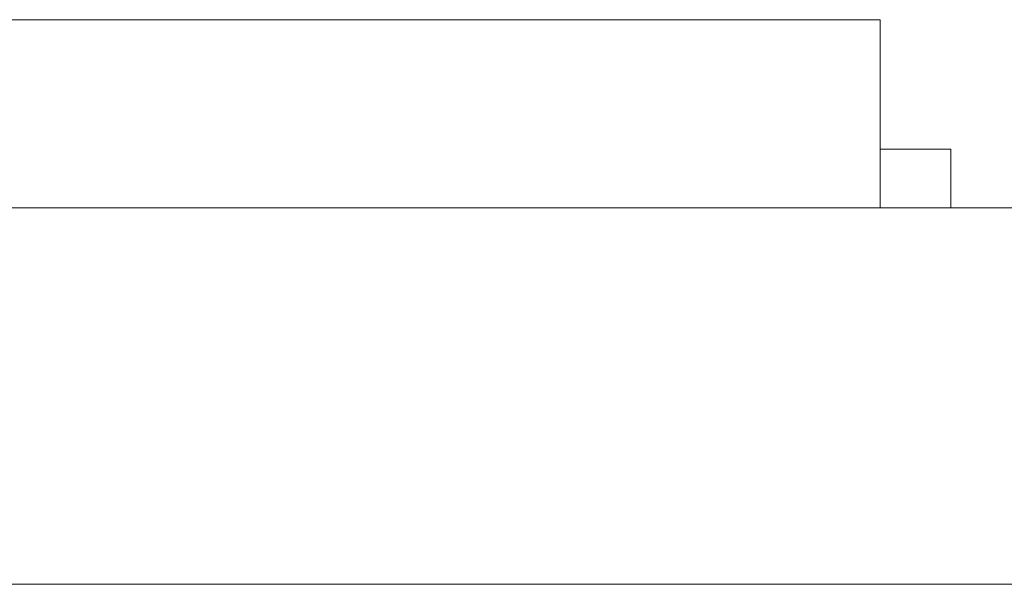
# Model space of a CAD drawing. Header units: inches. Extents: x -36 to 647, y 177 to 609.
# Tile 73 of 256: x 83.67 to 87.85, y 456.47 to 458.87. Entities that reach past the tile are written whole.
import ezdxf

# ---------------------------------------------------------------- set-up
doc = ezdxf.new("R2010")
doc.units = ezdxf.units.IN
doc.header["$MEASUREMENT"] = 0
doc.layers.add('1', color=7, linetype='Continuous')

# ---------------------------------------------------------------- blocks, each defined once
blk = doc.blocks.new('block 2223')
at = {"layer": '1', "color": 155, "lineweight": 18, "true_color": 0x4c7299}
blk.add_lwpolyline([(82.3255, 458.8689), (87.3255, 458.8689)], dxfattribs=at)
blk = doc.blocks.new('block 2224')
at = {"layer": '1', "color": 155, "lineweight": 18, "true_color": 0x4c7299}
blk.add_lwpolyline([(87.6255, 458.3189), (87.3255, 458.3189)], dxfattribs=at)
blk = doc.blocks.new('block 2267')
at = {"layer": '1', "color": 155, "lineweight": 18, "true_color": 0x4c7299}
blk.add_lwpolyline([(152.954, 458.0689), (21.3896, 458.0689)], dxfattribs=at)
blk = doc.blocks.new('block 2510')
at = {"layer": '1', "color": 155, "lineweight": 18, "true_color": 0x4c7299}
blk.add_lwpolyline([(87.3255, 458.8689), (87.3255, 458.0689)], dxfattribs=at)
blk = doc.blocks.new('block 2511')
at = {"layer": '1', "color": 155, "lineweight": 18, "true_color": 0x4c7299}
blk.add_lwpolyline([(87.6255, 458.3189), (87.6255, 458.0689)], dxfattribs=at)
blk = doc.blocks.new('block 2583')
at = {"layer": '1', "color": 155, "lineweight": 18, "true_color": 0x4c7299}
blk.add_lwpolyline([(152.954, 456.4689), (21.3896, 456.4689)], dxfattribs=at)
blk = doc.blocks.new('block 2785')
at = {"layer": '1', "color": 18, "lineweight": 13, "true_color": 0x4c0000}
blk.add_lwpolyline([(87.4402, 458.0689), (84.3799, 458.0689)], dxfattribs=at)
blk = doc.blocks.new('block 2794')
at = {"layer": '1', "color": 18, "lineweight": 13, "true_color": 0x4c0000}
blk.add_lwpolyline([(152.954, 458.0689), (21.3896, 458.0689)], dxfattribs=at)
blk = doc.blocks.new('block 2806')
at = {"layer": '1', "color": 18, "lineweight": 13, "true_color": 0x4c0000}
blk.add_lwpolyline([(87.4402, 458.0689), (84.3799, 458.0689)], dxfattribs=at)
blk = doc.blocks.new('block 2830')
at = {"layer": '1', "color": 18, "lineweight": 13, "true_color": 0x4c0000}
blk.add_lwpolyline([(152.954, 458.0689), (21.3896, 458.0689)], dxfattribs=at)
blk = doc.blocks.new('block 2949')
at = {"layer": '1', "color": 18, "lineweight": 13, "true_color": 0x4c0000}
blk.add_lwpolyline([(10.0509, 458.0689), (141.6153, 458.0689)], dxfattribs=at)
blk = doc.blocks.new('block 2950')
at = {"layer": '1', "color": 18, "lineweight": 13, "true_color": 0x4c0000}
blk.add_lwpolyline([(10.0509, 458.0689), (141.6153, 458.0689)], dxfattribs=at)
blk = doc.blocks.new('block 3036')
at = {"layer": '1', "color": 18, "lineweight": 13, "true_color": 0x4c0000}
blk.add_lwpolyline([(87.4402, 458.0689), (84.3799, 458.0689)], dxfattribs=at)
blk = doc.blocks.new('block 3037')
at = {"layer": '1', "color": 18, "lineweight": 13, "true_color": 0x4c0000}
blk.add_lwpolyline([(87.4402, 458.0689), (84.3799, 458.0689)], dxfattribs=at)
blk = doc.blocks.new('block 7542')
at = {"layer": '1', "color": 18, "lineweight": 13, "true_color": 0x4c0000}
blk.add_open_spline([(277.6797, 458.0689), (277.6797, 458.0689), (202.8704, 458.0689), (202.8704, 458.0689), (202.8704, 458.0689), (165.4658, 458.0689), (165.4658, 458.0689), (165.4658, 458.0689), (160.7902, 458.0689), (160.7902, 458.0689), (160.7902, 458.0689), (158.4524, 458.0689), (158.4524, 458.0689), (158.4524, 458.0689), (157.2662, 458.0689), (157.2662, 458.0689), (157.2662, 458.0689), (153.2884, 458.0689), (153.2884, 458.0689), (153.2884, 458.0689), (152.2514, 458.0689), (152.2514, 458.0689), (152.2514, 458.0689), (149.9136, 458.0689), (149.9136, 458.0689), (149.9136, 458.0689), (131.2113, 458.0689), (131.2113, 458.0689), (131.2113, 458.0689), (56.402, 458.0689), (56.402, 458.0689), (56.402, 458.0689), (37.6997, 458.0689), (37.6997, 458.0689), (37.6997, 458.0689), (28.3485, 458.0689), (28.3485, 458.0689), (28.3485, 458.0689), (23.673, 458.0689), (23.673, 458.0689), (23.673, 458.0689), (21.3896, 458.0689), (21.3896, 458.0689), (21.3896, 458.0689), (20.5239, 458.0689), (20.5239, 458.0689), (20.5239, 458.0689), (5.6337, 458.0689), (5.6337, 458.0689), (5.6337, 458.0689), (4.2572, 458.0689), (4.2572, 458.0689), (4.2572, 458.0689), (1.9195, 458.0689), (1.9195, 458.0689), (1.9195, 458.0689), (-2.7561, 458.0689), (-2.7561, 458.0689), (-2.7561, 458.0689), (-12.1073, 458.0689), (-12.1073, 458.0689), (-12.1073, 458.0689), (-14.3267, 458.0689), (-14.3267, 458.0689), (-14.3267, 458.0689), (-13.5047, 458.0689), (-13.5047, 458.0689), (-13.5047, 458.0689), (-11.167, 458.0689), (-11.167, 458.0689), (-11.167, 458.0689), (-6.4914, 458.0689), (-6.4914, 458.0689), (-6.4914, 458.0689), (2.8598, 458.0689), (2.8598, 458.0689), (2.8598, 458.0689), (9.9828, 458.0689), (9.9828, 458.0689), (9.9828, 458.0689), (11.3987, 458.0689), (11.3987, 458.0689), (11.3987, 458.0689), (13.7365, 458.0689), (13.7365, 458.0689), (13.7365, 458.0689), (18.4121, 458.0689), (18.4121, 458.0689), (18.4121, 458.0689), (37.1144, 458.0689), (37.1144, 458.0689), (37.1144, 458.0689), (111.9237, 458.0689), (111.9237, 458.0689), (111.9237, 458.0689), (130.626, 458.0689), (130.626, 458.0689), (130.626, 458.0689), (139.9772, 458.0689), (139.9772, 458.0689), (139.9772, 458.0689), (143.0499, 458.0689), (143.0499, 458.0689), (143.0499, 458.0689), (145.3437, 458.0689), (145.3437, 458.0689), (145.3437, 458.0689), (146.1784, 458.0689), (146.1784, 458.0689), (146.1784, 458.0689), (183.583, 458.0689), (183.583, 458.0689), (183.583, 458.0689), (258.3923, 458.0689), (258.3923, 458.0689), (258.3923, 458.0689), (289.4917, 458.0689), (289.4917, 458.0689), (289.4917, 458.0689), (326.8964, 458.0689), (326.8964, 458.0689), (326.8964, 458.0689), (364.301, 458.0689), (364.301, 458.0689), (364.301, 458.0689), (383.0033, 458.0689), (383.0033, 458.0689), (383.0033, 458.0689), (387.6789, 458.0689), (387.6789, 458.0689), (387.6789, 458.0689), (390.0167, 458.0689), (390.0167, 458.0689), (390.0167, 458.0689), (391.2325, 458.0689), (391.2325, 458.0689), (391.2325, 458.0689), (395.2018, 458.0689), (395.2018, 458.0689), (395.2018, 458.0689), (396.2149, 458.0689), (396.2149, 458.0689), (396.2149, 458.0689), (398.5527, 458.0689), (398.5527, 458.0689), (398.5527, 458.0689), (473.3619, 458.0689), (473.3619, 458.0689), (473.3619, 458.0689), (510.7666, 458.0689), (510.7666, 458.0689), (510.7666, 458.0689), (520.1177, 458.0689), (520.1177, 458.0689), (520.1177, 458.0689), (524.7933, 458.0689), (524.7933, 458.0689), (524.7933, 458.0689), (527.1311, 458.0689), (527.1311, 458.0689), (527.1311, 458.0689), (527.9528, 458.0689), (527.9528, 458.0689), (527.9528, 458.0689), (535.6701, 458.0689), (535.6701, 458.0689), (535.6701, 458.0689), (545.0212, 458.0689), (545.0212, 458.0689), (545.0212, 458.0689), (545.6185, 458.0689), (545.6185, 458.0689), (545.6185, 458.0689), (536.2673, 458.0689), (536.2673, 458.0689), (536.2673, 458.0689), (531.6311, 458.0689), (531.6311, 458.0689), (531.6311, 458.0689), (530.7777, 458.0689), (530.7777, 458.0689), (530.7777, 458.0689), (528.4683, 458.0689), (528.4683, 458.0689), (528.4683, 458.0689), (525.3906, 458.0689), (525.3906, 458.0689), (525.3906, 458.0689), (520.715, 458.0689), (520.715, 458.0689), (520.715, 458.0689), (519.7844, 458.0689), (519.7844, 458.0689), (519.7844, 458.0689), (517.5884, 458.0689), (517.5884, 458.0689), (517.5884, 458.0689), (514.5138, 458.0689), (514.5138, 458.0689), (514.5138, 458.0689), (495.8115, 458.0689), (495.8115, 458.0689), (495.8115, 458.0689), (421.0023, 458.0689), (421.0023, 458.0689), (421.0023, 458.0689), (411.6511, 458.0689), (411.6511, 458.0689), (411.6511, 458.0689), (406.9755, 458.0689), (406.9755, 458.0689), (406.9755, 458.0689), (406.1388, 458.0689), (406.1388, 458.0689), (406.1388, 458.0689), (403.8462, 458.0689), (403.8462, 458.0689), (403.8462, 458.0689), (400.7729, 458.0689), (400.7729, 458.0689), (400.7729, 458.0689), (396.0974, 458.0689), (396.0974, 458.0689), (396.0974, 458.0689), (386.7462, 458.0689), (386.7462, 458.0689), (386.7462, 458.0689), (349.3416, 458.0689), (349.3416, 458.0689), (349.3416, 458.0689), (311.9369, 458.0689), (311.9369, 458.0689), (311.9369, 458.0689), (293.2346, 458.0689), (293.2346, 458.0689), (293.2346, 458.0689), (283.8835, 458.0689), (283.8835, 458.0689), (283.8835, 458.0689), (280.8066, 458.0689), (280.8066, 458.0689), (280.8066, 458.0689), (278.5024, 458.0689), (278.5024, 458.0689), (278.5024, 458.0689), (277.6797, 458.0689), (277.6797, 458.0689)], degree=3, knots=[0, 0, 0, 0, 1, 1, 1, 2, 2, 2, 3, 3, 3, 4, 4, 4, 5, 5, 5, 6, 6, 6, 7, 7, 7, 8, 8, 8, 9, 9, 9, 10, 10, 10, 11, 11, 11, 12, 12, 12, 13, 13, 13, 14, 14, 14, 15, 15, 15, 16, 16, 16, 17, 17, 17, 18, 18, 18, 19, 19, 19, 20, 20, 20, 21, 21, 21, 22, 22, 22, 23, 23, 23, 24, 24, 24, 25, 25, 25, 26, 26, 26, 27, 27, 27, 28, 28, 28, 29, 29, 29, 30, 30, 30, 31, 31, 31, 32, 32, 32, 33, 33, 33, 34, 34, 34, 35, 35, 35, 36, 36, 36, 37, 37, 37, 38, 38, 38, 39, 39, 39, 40, 40, 40, 41, 41, 41, 42, 42, 42, 43, 43, 43, 44, 44, 44, 45, 45, 45, 46, 46, 46, 47, 47, 47, 48, 48, 48, 49, 49, 49, 50, 50, 50, 51, 51, 51, 52, 52, 52, 53, 53, 53, 54, 54, 54, 55, 55, 55, 56, 56, 56, 57, 57, 57, 58, 58, 58, 59, 59, 59, 60, 60, 60, 61, 61, 61, 62, 62, 62, 63, 63, 63, 64, 64, 64, 65, 65, 65, 66, 66, 66, 67, 67, 67, 68, 68, 68, 69, 69, 69, 70, 70, 70, 71, 71, 71, 72, 72, 72, 73, 73, 73, 74, 74, 74, 75, 75, 75, 76, 76, 76, 77, 77, 77, 78, 78, 78, 79, 79, 79, 80, 80, 80, 81, 81, 81, 82, 82, 82, 82], dxfattribs=at)
blk = doc.blocks.new('block 7563')
at = {"layer": '1', "color": 18, "lineweight": 13, "true_color": 0x4c0000}
blk.add_open_spline([(87.7402, 458.0689), (87.5634, 458.0689), (87.3867, 458.0689), (87.21, 458.0689), (87.1742, 458.0689), (87.1385, 458.0689), (87.1028, 458.0689), (86.1951, 458.0689), (85.2875, 458.0689), (84.3799, 458.0689), (84.2833, 458.0689), (84.1867, 458.0689), (84.0902, 458.0689), (84.1867, 458.0689), (84.2833, 458.0689), (84.3799, 458.0689), (85.2875, 458.0689), (86.1951, 458.0689), (87.1028, 458.0689), (87.1385, 458.0689), (87.1742, 458.0689), (87.21, 458.0689), (87.3867, 458.0689), (87.5634, 458.0689), (87.7402, 458.0689), (87.5402, 458.0689), (87.3402, 458.0689), (87.1402, 458.0689), (87.3402, 458.0689), (87.5402, 458.0689), (87.7402, 458.0689)], degree=3, knots=[0, 0, 0, 0, 1, 1, 1, 2, 2, 2, 3, 3, 3, 4, 4, 4, 5, 5, 5, 6, 6, 6, 7, 7, 7, 8, 8, 8, 9, 9, 9, 10, 10, 10, 10], dxfattribs=at)
blk = doc.blocks.new('block 7605')
at = {"layer": '1', "color": 18, "lineweight": 13, "true_color": 0x4c0000}
blk.add_open_spline([(87.7402, 458.0689), (87.5634, 458.0689), (87.3867, 458.0689), (87.21, 458.0689), (87.1742, 458.0689), (87.1385, 458.0689), (87.1028, 458.0689), (86.1951, 458.0689), (85.2875, 458.0689), (84.3799, 458.0689), (84.2833, 458.0689), (84.1867, 458.0689), (84.0902, 458.0689), (84.1867, 458.0689), (84.2833, 458.0689), (84.3799, 458.0689), (85.2875, 458.0689), (86.1951, 458.0689), (87.1028, 458.0689), (87.1385, 458.0689), (87.1742, 458.0689), (87.21, 458.0689), (87.3867, 458.0689), (87.5634, 458.0689), (87.7402, 458.0689), (87.5402, 458.0689), (87.3402, 458.0689), (87.1402, 458.0689), (87.3402, 458.0689), (87.5402, 458.0689), (87.7402, 458.0689)], degree=3, knots=[0, 0, 0, 0, 1, 1, 1, 2, 2, 2, 3, 3, 3, 4, 4, 4, 5, 5, 5, 6, 6, 6, 7, 7, 7, 8, 8, 8, 9, 9, 9, 10, 10, 10, 10], dxfattribs=at)
blk = doc.blocks.new('block 7650')
at = {"layer": '1', "color": 18, "lineweight": 13, "true_color": 0x4c0000}
blk.add_open_spline([(87.7402, 458.0689), (87.5634, 458.0689), (87.3867, 458.0689), (87.21, 458.0689), (87.1742, 458.0689), (87.1385, 458.0689), (87.1028, 458.0689), (86.1951, 458.0689), (85.2875, 458.0689), (84.3799, 458.0689), (84.2833, 458.0689), (84.1867, 458.0689), (84.0902, 458.0689), (84.1867, 458.0689), (84.2833, 458.0689), (84.3799, 458.0689), (85.2875, 458.0689), (86.1951, 458.0689), (87.1028, 458.0689), (87.1385, 458.0689), (87.1742, 458.0689), (87.21, 458.0689), (87.3867, 458.0689), (87.5634, 458.0689), (87.7402, 458.0689), (87.5402, 458.0689), (87.3402, 458.0689), (87.1402, 458.0689), (87.3402, 458.0689), (87.5402, 458.0689), (87.7402, 458.0689)], degree=3, knots=[0, 0, 0, 0, 1, 1, 1, 2, 2, 2, 3, 3, 3, 4, 4, 4, 5, 5, 5, 6, 6, 6, 7, 7, 7, 8, 8, 8, 9, 9, 9, 10, 10, 10, 10], dxfattribs=at)
blk = doc.blocks.new('block 7842')
at = {"layer": '1', "color": 18, "lineweight": 13, "true_color": 0x4c0000}
blk.add_open_spline([(87.7402, 458.0689), (87.5634, 458.0689), (87.3867, 458.0689), (87.21, 458.0689), (87.1742, 458.0689), (87.1385, 458.0689), (87.1028, 458.0689), (86.1951, 458.0689), (85.2875, 458.0689), (84.3799, 458.0689), (84.2833, 458.0689), (84.1867, 458.0689), (84.0902, 458.0689), (84.1867, 458.0689), (84.2833, 458.0689), (84.3799, 458.0689), (85.2875, 458.0689), (86.1951, 458.0689), (87.1028, 458.0689), (87.1385, 458.0689), (87.1742, 458.0689), (87.21, 458.0689), (87.3867, 458.0689), (87.5634, 458.0689), (87.7402, 458.0689), (87.5402, 458.0689), (87.3402, 458.0689), (87.1402, 458.0689), (87.3402, 458.0689), (87.5402, 458.0689), (87.7402, 458.0689)], degree=3, knots=[0, 0, 0, 0, 1, 1, 1, 2, 2, 2, 3, 3, 3, 4, 4, 4, 5, 5, 5, 6, 6, 6, 7, 7, 7, 8, 8, 8, 9, 9, 9, 10, 10, 10, 10], dxfattribs=at)
blk = doc.blocks.new('block 7926')
at = {"layer": '1', "color": 18, "lineweight": 13, "true_color": 0x4c0000}
blk.add_open_spline([(277.6797, 458.0689), (277.6797, 458.0689), (202.8704, 458.0689), (202.8704, 458.0689), (202.8704, 458.0689), (165.4658, 458.0689), (165.4658, 458.0689), (165.4658, 458.0689), (160.7902, 458.0689), (160.7902, 458.0689), (160.7902, 458.0689), (158.4524, 458.0689), (158.4524, 458.0689), (158.4524, 458.0689), (157.2662, 458.0689), (157.2662, 458.0689), (157.2662, 458.0689), (153.2884, 458.0689), (153.2884, 458.0689), (153.2884, 458.0689), (152.2514, 458.0689), (152.2514, 458.0689), (152.2514, 458.0689), (149.9136, 458.0689), (149.9136, 458.0689), (149.9136, 458.0689), (131.2113, 458.0689), (131.2113, 458.0689), (131.2113, 458.0689), (56.402, 458.0689), (56.402, 458.0689), (56.402, 458.0689), (37.6997, 458.0689), (37.6997, 458.0689), (37.6997, 458.0689), (28.3485, 458.0689), (28.3485, 458.0689), (28.3485, 458.0689), (23.673, 458.0689), (23.673, 458.0689), (23.673, 458.0689), (21.3896, 458.0689), (21.3896, 458.0689), (21.3896, 458.0689), (20.5239, 458.0689), (20.5239, 458.0689), (20.5239, 458.0689), (5.6337, 458.0689), (5.6337, 458.0689), (5.6337, 458.0689), (4.2572, 458.0689), (4.2572, 458.0689), (4.2572, 458.0689), (1.9195, 458.0689), (1.9195, 458.0689), (1.9195, 458.0689), (-2.7561, 458.0689), (-2.7561, 458.0689), (-2.7561, 458.0689), (-12.1073, 458.0689), (-12.1073, 458.0689), (-12.1073, 458.0689), (-14.3267, 458.0689), (-14.3267, 458.0689), (-14.3267, 458.0689), (-13.5047, 458.0689), (-13.5047, 458.0689), (-13.5047, 458.0689), (-11.167, 458.0689), (-11.167, 458.0689), (-11.167, 458.0689), (-6.4914, 458.0689), (-6.4914, 458.0689), (-6.4914, 458.0689), (2.8598, 458.0689), (2.8598, 458.0689), (2.8598, 458.0689), (9.9828, 458.0689), (9.9828, 458.0689), (9.9828, 458.0689), (11.3987, 458.0689), (11.3987, 458.0689), (11.3987, 458.0689), (13.7365, 458.0689), (13.7365, 458.0689), (13.7365, 458.0689), (18.4121, 458.0689), (18.4121, 458.0689), (18.4121, 458.0689), (37.1144, 458.0689), (37.1144, 458.0689), (37.1144, 458.0689), (111.9237, 458.0689), (111.9237, 458.0689), (111.9237, 458.0689), (130.626, 458.0689), (130.626, 458.0689), (130.626, 458.0689), (139.9772, 458.0689), (139.9772, 458.0689), (139.9772, 458.0689), (143.0499, 458.0689), (143.0499, 458.0689), (143.0499, 458.0689), (145.3437, 458.0689), (145.3437, 458.0689), (145.3437, 458.0689), (146.1784, 458.0689), (146.1784, 458.0689), (146.1784, 458.0689), (183.583, 458.0689), (183.583, 458.0689), (183.583, 458.0689), (258.3923, 458.0689), (258.3923, 458.0689), (258.3923, 458.0689), (289.4917, 458.0689), (289.4917, 458.0689), (289.4917, 458.0689), (326.8964, 458.0689), (326.8964, 458.0689), (326.8964, 458.0689), (364.301, 458.0689), (364.301, 458.0689), (364.301, 458.0689), (383.0033, 458.0689), (383.0033, 458.0689), (383.0033, 458.0689), (387.6789, 458.0689), (387.6789, 458.0689), (387.6789, 458.0689), (390.0167, 458.0689), (390.0167, 458.0689), (390.0167, 458.0689), (391.2325, 458.0689), (391.2325, 458.0689), (391.2325, 458.0689), (395.2018, 458.0689), (395.2018, 458.0689), (395.2018, 458.0689), (396.2149, 458.0689), (396.2149, 458.0689), (396.2149, 458.0689), (398.5527, 458.0689), (398.5527, 458.0689), (398.5527, 458.0689), (473.3619, 458.0689), (473.3619, 458.0689), (473.3619, 458.0689), (510.7666, 458.0689), (510.7666, 458.0689), (510.7666, 458.0689), (520.1177, 458.0689), (520.1177, 458.0689), (520.1177, 458.0689), (524.7933, 458.0689), (524.7933, 458.0689), (524.7933, 458.0689), (527.1311, 458.0689), (527.1311, 458.0689), (527.1311, 458.0689), (527.9528, 458.0689), (527.9528, 458.0689), (527.9528, 458.0689), (535.6701, 458.0689), (535.6701, 458.0689), (535.6701, 458.0689), (545.0212, 458.0689), (545.0212, 458.0689), (545.0212, 458.0689), (545.6185, 458.0689), (545.6185, 458.0689), (545.6185, 458.0689), (536.2673, 458.0689), (536.2673, 458.0689), (536.2673, 458.0689), (531.6311, 458.0689), (531.6311, 458.0689), (531.6311, 458.0689), (530.7777, 458.0689), (530.7777, 458.0689), (530.7777, 458.0689), (528.4683, 458.0689), (528.4683, 458.0689), (528.4683, 458.0689), (525.3906, 458.0689), (525.3906, 458.0689), (525.3906, 458.0689), (520.715, 458.0689), (520.715, 458.0689), (520.715, 458.0689), (519.7844, 458.0689), (519.7844, 458.0689), (519.7844, 458.0689), (517.5884, 458.0689), (517.5884, 458.0689), (517.5884, 458.0689), (514.5138, 458.0689), (514.5138, 458.0689), (514.5138, 458.0689), (495.8115, 458.0689), (495.8115, 458.0689), (495.8115, 458.0689), (421.0023, 458.0689), (421.0023, 458.0689), (421.0023, 458.0689), (411.6511, 458.0689), (411.6511, 458.0689), (411.6511, 458.0689), (406.9755, 458.0689), (406.9755, 458.0689), (406.9755, 458.0689), (406.1388, 458.0689), (406.1388, 458.0689), (406.1388, 458.0689), (403.8462, 458.0689), (403.8462, 458.0689), (403.8462, 458.0689), (400.7729, 458.0689), (400.7729, 458.0689), (400.7729, 458.0689), (396.0974, 458.0689), (396.0974, 458.0689), (396.0974, 458.0689), (386.7462, 458.0689), (386.7462, 458.0689), (386.7462, 458.0689), (349.3416, 458.0689), (349.3416, 458.0689), (349.3416, 458.0689), (311.9369, 458.0689), (311.9369, 458.0689), (311.9369, 458.0689), (293.2346, 458.0689), (293.2346, 458.0689), (293.2346, 458.0689), (283.8835, 458.0689), (283.8835, 458.0689), (283.8835, 458.0689), (280.8066, 458.0689), (280.8066, 458.0689), (280.8066, 458.0689), (278.5024, 458.0689), (278.5024, 458.0689), (278.5024, 458.0689), (277.6797, 458.0689), (277.6797, 458.0689)], degree=3, knots=[0, 0, 0, 0, 1, 1, 1, 2, 2, 2, 3, 3, 3, 4, 4, 4, 5, 5, 5, 6, 6, 6, 7, 7, 7, 8, 8, 8, 9, 9, 9, 10, 10, 10, 11, 11, 11, 12, 12, 12, 13, 13, 13, 14, 14, 14, 15, 15, 15, 16, 16, 16, 17, 17, 17, 18, 18, 18, 19, 19, 19, 20, 20, 20, 21, 21, 21, 22, 22, 22, 23, 23, 23, 24, 24, 24, 25, 25, 25, 26, 26, 26, 27, 27, 27, 28, 28, 28, 29, 29, 29, 30, 30, 30, 31, 31, 31, 32, 32, 32, 33, 33, 33, 34, 34, 34, 35, 35, 35, 36, 36, 36, 37, 37, 37, 38, 38, 38, 39, 39, 39, 40, 40, 40, 41, 41, 41, 42, 42, 42, 43, 43, 43, 44, 44, 44, 45, 45, 45, 46, 46, 46, 47, 47, 47, 48, 48, 48, 49, 49, 49, 50, 50, 50, 51, 51, 51, 52, 52, 52, 53, 53, 53, 54, 54, 54, 55, 55, 55, 56, 56, 56, 57, 57, 57, 58, 58, 58, 59, 59, 59, 60, 60, 60, 61, 61, 61, 62, 62, 62, 63, 63, 63, 64, 64, 64, 65, 65, 65, 66, 66, 66, 67, 67, 67, 68, 68, 68, 69, 69, 69, 70, 70, 70, 71, 71, 71, 72, 72, 72, 73, 73, 73, 74, 74, 74, 75, 75, 75, 76, 76, 76, 77, 77, 77, 78, 78, 78, 79, 79, 79, 80, 80, 80, 81, 81, 81, 82, 82, 82, 82], dxfattribs=at)
blk = doc.blocks.new('block 8015')
at = {"layer": '1', "color": 18, "lineweight": 13, "true_color": 0x4c0000}
blk.add_open_spline([(84.0173, 458.0689), (83.9691, 458.0689), (83.9447, 458.0689), (83.9447, 458.0689), (83.9447, 458.0689), (83.9559, 458.0689), (83.9787, 458.0689), (84.0013, 458.0689), (84.0324, 458.0689), (84.0727, 458.0689), (84.1134, 458.0689), (84.1555, 458.0689), (84.1999, 458.0689), (84.2645, 458.0689), (84.3202, 458.0689), (84.3669, 458.0689), (84.4137, 458.0689), (84.4369, 458.0689), (84.4369, 458.0689), (84.4369, 458.0689), (84.4139, 458.0689), (84.3678, 458.0689), (84.3216, 458.0689), (84.2639, 458.0689), (84.1939, 458.0689), (84.1245, 458.0689), (84.0656, 458.0689), (84.0173, 458.0689)], degree=3, knots=[0, 0, 0, 0, 1, 1, 1, 2, 2, 2, 3, 3, 3, 4, 4, 4, 5, 5, 5, 6, 6, 6, 7, 7, 7, 8, 8, 8, 9, 9, 9, 9], dxfattribs=at)
blk = doc.blocks.new('block 8017')
at = {"layer": '1', "color": 18, "lineweight": 13, "true_color": 0x4c0000}
blk.add_open_spline([(84.8745, 458.0689), (85.0789, 458.0689), (85.2832, 458.0689), (85.4875, 458.0689), (85.2121, 458.0689), (84.9367, 458.0689), (84.6612, 458.0689), (84.6603, 458.0689), (84.666, 458.0689), (84.6791, 458.0689), (84.7009, 458.0689), (84.7338, 458.0689), (84.7802, 458.0689), (84.8266, 458.0689), (84.8937, 458.0689), (84.981, 458.0689), (85.117, 458.0689), (85.2087, 458.0689), (85.2566, 458.0689), (85.3047, 458.0689), (85.3283, 458.0689), (85.3283, 458.0689), (85.3283, 458.0689), (85.3065, 458.0689), (85.263, 458.0689), (85.2198, 458.0689), (85.1626, 458.0689), (85.0929, 458.0689), (85.0187, 458.0689), (84.9599, 458.0689), (84.9154, 458.0689), (84.8708, 458.0689), (84.8486, 458.0689), (84.8486, 458.0689), (84.7954, 458.0689), (84.7429, 458.0689), (84.6903, 458.0689), (84.7012, 458.0689), (84.7418, 458.0689), (84.8122, 458.0689), (84.8826, 458.0689), (84.9775, 458.0689), (85.0961, 458.0689), (85.216, 458.0689), (85.311, 458.0689), (85.381, 458.0689), (85.4511, 458.0689), (85.4859, 458.0689), (85.4859, 458.0689), (85.4859, 458.0689), (85.4757, 458.0689), (85.4552, 458.0689), (85.4348, 458.0689), (85.4009, 458.0689), (85.3532, 458.0689), (85.3057, 458.0689), (85.2269, 458.0689), (85.1166, 458.0689), (85.0249, 458.0689), (84.9653, 458.0689), (84.9394, 458.0689), (84.9134, 458.0689), (84.8915, 458.0689), (84.8745, 458.0689)], degree=3, knots=[0, 0, 0, 0, 1, 1, 1, 2, 2, 2, 3, 3, 3, 4, 4, 4, 5, 5, 5, 6, 6, 6, 7, 7, 7, 8, 8, 8, 9, 9, 9, 10, 10, 10, 11, 11, 11, 12, 12, 12, 13, 13, 13, 14, 14, 14, 15, 15, 15, 16, 16, 16, 17, 17, 17, 18, 18, 18, 19, 19, 19, 20, 20, 20, 21, 21, 21, 21], dxfattribs=at)
blk = doc.blocks.new('block 8028')
at = {"layer": '1', "color": 18, "lineweight": 13, "true_color": 0x4c0000}
blk.add_open_spline([(84.4586, 458.0689), (84.5213, 458.0689), (84.559, 458.0689), (84.5715, 458.0689), (84.5207, 458.0689), (84.4698, 458.0689), (84.419, 458.0689), (84.4052, 458.0689), (84.386, 458.0689), (84.3611, 458.0689), (84.3195, 458.0689), (84.2684, 458.0689), (84.2076, 458.0689), (84.1587, 458.0689), (84.1158, 458.0689), (84.0787, 458.0689), (84.0305, 458.0689), (83.9924, 458.0689), (83.9646, 458.0689), (83.9366, 458.0689), (83.9221, 458.0689), (83.9211, 458.0689), (83.9579, 458.0689), (84.0033, 458.0689), (84.0567, 458.0689), (84.1099, 458.0689), (84.166, 458.0689), (84.2246, 458.0689), (84.3269, 458.0689), (84.4139, 458.0689), (84.4858, 458.0689), (84.5576, 458.0689), (84.5939, 458.0689), (84.5939, 458.0689), (84.5939, 458.0689), (84.5769, 458.0689), (84.543, 458.0689), (84.5093, 458.0689), (84.4628, 458.0689), (84.4036, 458.0689), (84.3445, 458.0689), (84.2773, 458.0689), (84.2025, 458.0689), (84.0746, 458.0689), (83.97, 458.0689), (83.8894, 458.0689), (83.809, 458.0689), (83.7682, 458.0689), (83.7682, 458.0689), (83.7682, 458.0689), (83.813, 458.0689), (83.9022, 458.0689), (83.9801, 458.0689), (84.0851, 458.0689), (84.2169, 458.0689), (84.3151, 458.0689), (84.3956, 458.0689), (84.4586, 458.0689)], degree=3, knots=[0, 0, 0, 0, 1, 1, 1, 2, 2, 2, 3, 3, 3, 4, 4, 4, 5, 5, 5, 6, 6, 6, 7, 7, 7, 8, 8, 8, 9, 9, 9, 10, 10, 10, 11, 11, 11, 12, 12, 12, 13, 13, 13, 14, 14, 14, 15, 15, 15, 16, 16, 16, 17, 17, 17, 18, 18, 18, 19, 19, 19, 19], dxfattribs=at)
blk = doc.blocks.new('block 8034')
at = {"layer": '1', "color": 18, "lineweight": 13, "true_color": 0x4c0000}
blk.add_open_spline([(86.4759, 458.0689), (86.5399, 458.0689), (86.5834, 458.0689), (86.6061, 458.0689), (86.6613, 458.0689), (86.7165, 458.0689), (86.7717, 458.0689), (86.7369, 458.0689), (86.6745, 458.0689), (86.5843, 458.0689), (86.4943, 458.0689), (86.3842, 458.0689), (86.254, 458.0689), (86.1194, 458.0689), (86.0097, 458.0689), (85.9253, 458.0689), (85.8411, 458.0689), (85.7766, 458.0689), (85.7328, 458.0689), (85.6891, 458.0689), (85.6666, 458.0689), (85.6666, 458.0689), (85.6666, 458.0689), (85.6915, 458.0689), (85.7411, 458.0689), (85.7907, 458.0689), (85.8617, 458.0689), (85.9534, 458.0689), (86.045, 458.0689), (86.1463, 458.0689), (86.2566, 458.0689), (86.3816, 458.0689), (86.4868, 458.0689), (86.5722, 458.0689), (86.6574, 458.0689), (86.7167, 458.0689), (86.7503, 458.0689), (86.696, 458.0689), (86.6418, 458.0689), (86.5875, 458.0689), (86.5584, 458.0689), (86.5165, 458.0689), (86.4612, 458.0689), (86.4058, 458.0689), (86.3368, 458.0689), (86.2534, 458.0689), (86.1571, 458.0689), (86.0769, 458.0689), (86.0123, 458.0689), (85.9478, 458.0689), (85.9026, 458.0689), (85.8764, 458.0689), (85.8501, 458.0689), (85.837, 458.0689), (85.837, 458.0689), (85.837, 458.0689), (85.8527, 458.0689), (85.8837, 458.0689), (85.9147, 458.0689), (85.9627, 458.0689), (86.0283, 458.0689), (86.0938, 458.0689), (86.1642, 458.0689), (86.2406, 458.0689), (86.333, 458.0689), (86.4117, 458.0689), (86.4759, 458.0689)], degree=3, knots=[0, 0, 0, 0, 1, 1, 1, 2, 2, 2, 3, 3, 3, 4, 4, 4, 5, 5, 5, 6, 6, 6, 7, 7, 7, 8, 8, 8, 9, 9, 9, 10, 10, 10, 11, 11, 11, 12, 12, 12, 13, 13, 13, 14, 14, 14, 15, 15, 15, 16, 16, 16, 17, 17, 17, 18, 18, 18, 19, 19, 19, 20, 20, 20, 21, 21, 21, 22, 22, 22, 22], dxfattribs=at)
blk = doc.blocks.new('block 8035')
at = {"layer": '1', "color": 18, "lineweight": 13, "true_color": 0x4c0000}
blk.add_open_spline([(87.8003, 458.0689), (87.4612, 458.0689), (87.1221, 458.0689), (86.783, 458.0689), (87.1221, 458.0689), (87.4612, 458.0689), (87.8003, 458.0689)], degree=3, knots=[0, 0, 0, 0, 1, 1, 1, 2, 2, 2, 2], dxfattribs=at)
blk = doc.blocks.new('block 8043')
at = {"layer": '1', "color": 18, "lineweight": 13, "true_color": 0x4c0000}
blk.add_open_spline([(84.3933, 458.0689), (84.4559, 458.0689), (84.4937, 458.0689), (84.5061, 458.0689), (84.4553, 458.0689), (84.4045, 458.0689), (84.3536, 458.0689), (84.3399, 458.0689), (84.3207, 458.0689), (84.2957, 458.0689), (84.2542, 458.0689), (84.203, 458.0689), (84.1422, 458.0689), (84.0933, 458.0689), (84.0505, 458.0689), (84.0134, 458.0689), (83.9651, 458.0689), (83.927, 458.0689), (83.8992, 458.0689), (83.8713, 458.0689), (83.8567, 458.0689), (83.8557, 458.0689), (83.8925, 458.0689), (83.9379, 458.0689), (83.9913, 458.0689), (84.0445, 458.0689), (84.1007, 458.0689), (84.1592, 458.0689), (84.2615, 458.0689), (84.3485, 458.0689), (84.4204, 458.0689), (84.4922, 458.0689), (84.5285, 458.0689), (84.5285, 458.0689), (84.5285, 458.0689), (84.5116, 458.0689), (84.4777, 458.0689), (84.4439, 458.0689), (84.3974, 458.0689), (84.3383, 458.0689), (84.2791, 458.0689), (84.2119, 458.0689), (84.1371, 458.0689), (84.0092, 458.0689), (83.9046, 458.0689), (83.8241, 458.0689), (83.7437, 458.0689), (83.7029, 458.0689), (83.7029, 458.0689), (83.7029, 458.0689), (83.7476, 458.0689), (83.8369, 458.0689), (83.9147, 458.0689), (84.0198, 458.0689), (84.1515, 458.0689), (84.2497, 458.0689), (84.3303, 458.0689), (84.3933, 458.0689)], degree=3, knots=[0, 0, 0, 0, 1, 1, 1, 2, 2, 2, 3, 3, 3, 4, 4, 4, 5, 5, 5, 6, 6, 6, 7, 7, 7, 8, 8, 8, 9, 9, 9, 10, 10, 10, 11, 11, 11, 12, 12, 12, 13, 13, 13, 14, 14, 14, 15, 15, 15, 16, 16, 16, 17, 17, 17, 18, 18, 18, 19, 19, 19, 19], dxfattribs=at)
blk = doc.blocks.new('block 8044')
at = {"layer": '1', "color": 18, "lineweight": 13, "true_color": 0x4c0000}
blk.add_open_spline([(84.9399, 458.0689), (85.1442, 458.0689), (85.3486, 458.0689), (85.5529, 458.0689), (85.2775, 458.0689), (85.002, 458.0689), (84.7266, 458.0689), (84.7256, 458.0689), (84.7314, 458.0689), (84.7445, 458.0689), (84.7662, 458.0689), (84.7992, 458.0689), (84.8456, 458.0689), (84.8919, 458.0689), (84.9591, 458.0689), (85.0464, 458.0689), (85.1823, 458.0689), (85.274, 458.0689), (85.322, 458.0689), (85.3701, 458.0689), (85.3937, 458.0689), (85.3937, 458.0689), (85.3937, 458.0689), (85.3719, 458.0689), (85.3284, 458.0689), (85.2851, 458.0689), (85.228, 458.0689), (85.1583, 458.0689), (85.0841, 458.0689), (85.0253, 458.0689), (84.9808, 458.0689), (84.9362, 458.0689), (84.914, 458.0689), (84.9133, 458.0689), (84.8608, 458.0689), (84.8082, 458.0689), (84.7557, 458.0689), (84.7666, 458.0689), (84.8072, 458.0689), (84.8775, 458.0689), (84.948, 458.0689), (85.0429, 458.0689), (85.1615, 458.0689), (85.2814, 458.0689), (85.3764, 458.0689), (85.4464, 458.0689), (85.5164, 458.0689), (85.5513, 458.0689), (85.5513, 458.0689), (85.5513, 458.0689), (85.5411, 458.0689), (85.5206, 458.0689), (85.5001, 458.0689), (85.4662, 458.0689), (85.4186, 458.0689), (85.371, 458.0689), (85.2923, 458.0689), (85.182, 458.0689), (85.0902, 458.0689), (85.0307, 458.0689), (85.0048, 458.0689), (84.9788, 458.0689), (84.9568, 458.0689), (84.9399, 458.0689)], degree=3, knots=[0, 0, 0, 0, 1, 1, 1, 2, 2, 2, 3, 3, 3, 4, 4, 4, 5, 5, 5, 6, 6, 6, 7, 7, 7, 8, 8, 8, 9, 9, 9, 10, 10, 10, 11, 11, 11, 12, 12, 12, 13, 13, 13, 14, 14, 14, 15, 15, 15, 16, 16, 16, 17, 17, 17, 18, 18, 18, 19, 19, 19, 20, 20, 20, 21, 21, 21, 21], dxfattribs=at)
blk = doc.blocks.new('block 8053')
at = {"layer": '1', "color": 18, "lineweight": 13, "true_color": 0x4c0000}
blk.add_open_spline([(85.818, 458.0689), (85.7595, 458.0689), (85.7009, 458.0689), (85.6424, 458.0689), (85.8024, 458.0689), (85.9624, 458.0689), (86.1224, 458.0689), (86.1819, 458.0689), (86.2414, 458.0689), (86.3008, 458.0689), (86.4713, 458.0689), (86.6417, 458.0689), (86.8122, 458.0689), (86.7494, 458.0689), (86.6866, 458.0689), (86.6238, 458.0689), (86.5752, 458.0689), (86.5266, 458.0689), (86.478, 458.0689), (86.3038, 458.0689), (86.1297, 458.0689), (85.9555, 458.0689), (85.9097, 458.0689), (85.8638, 458.0689), (85.818, 458.0689)], degree=3, knots=[0, 0, 0, 0, 1, 1, 1, 2, 2, 2, 3, 3, 3, 4, 4, 4, 5, 5, 5, 6, 6, 6, 7, 7, 7, 8, 8, 8, 8], dxfattribs=at)
blk = doc.blocks.new('block 8069')
at = {"layer": '1', "color": 18, "lineweight": 13, "true_color": 0x4c0000}
blk.add_open_spline([(87.8315, 458.0689), (87.4924, 458.0689), (87.1533, 458.0689), (86.8142, 458.0689), (87.1533, 458.0689), (87.4924, 458.0689), (87.8315, 458.0689)], degree=3, knots=[0, 0, 0, 0, 1, 1, 1, 2, 2, 2, 2], dxfattribs=at)
blk = doc.blocks.new('block 8071')
at = {"layer": '1', "color": 18, "lineweight": 13, "true_color": 0x4c0000}
blk.add_open_spline([(83.952, 458.0689), (83.9037, 458.0689), (83.8794, 458.0689), (83.8794, 458.0689), (83.8794, 458.0689), (83.8906, 458.0689), (83.9133, 458.0689), (83.936, 458.0689), (83.967, 458.0689), (84.0073, 458.0689), (84.048, 458.0689), (84.0901, 458.0689), (84.1346, 458.0689), (84.1992, 458.0689), (84.2548, 458.0689), (84.3015, 458.0689), (84.3484, 458.0689), (84.3715, 458.0689), (84.3715, 458.0689), (84.3715, 458.0689), (84.3485, 458.0689), (84.3024, 458.0689), (84.2562, 458.0689), (84.1985, 458.0689), (84.1285, 458.0689), (84.0591, 458.0689), (84.0003, 458.0689), (83.952, 458.0689)], degree=3, knots=[0, 0, 0, 0, 1, 1, 1, 2, 2, 2, 3, 3, 3, 4, 4, 4, 5, 5, 5, 6, 6, 6, 7, 7, 7, 8, 8, 8, 9, 9, 9, 9], dxfattribs=at)
blk = doc.blocks.new('block 8085')
at = {"layer": '1', "color": 18, "lineweight": 13, "true_color": 0x4c0000}
blk.add_open_spline([(86.1394, 458.0689), (86.0946, 458.0689), (86.0489, 458.0689), (86.0031, 458.0689), (86.1444, 458.0689), (86.2856, 458.0689), (86.4268, 458.0689), (86.3833, 458.0689), (86.3399, 458.0689), (86.2964, 458.0689), (86.2567, 458.0689), (86.227, 458.0689), (86.2072, 458.0689), (86.1918, 458.0689), (86.1694, 458.0689), (86.1394, 458.0689)], degree=3, knots=[0, 0, 0, 0, 1, 1, 1, 2, 2, 2, 3, 3, 3, 4, 4, 4, 5, 5, 5, 5], dxfattribs=at)

msp = doc.modelspace()

# ---------------------------------------------------------------- block references
at = {"layer": '1'}
for name in ['block 2223', 'block 2510', 'block 2224', 'block 2511', 'block 7542', 'block 7926', 'block 2949', 'block 2950', 'block 2267', 'block 2794', 'block 2830', 'block 8043', 'block 8028', 'block 8071', 'block 8015', 'block 7563', 'block 7605', 'block 7650', 'block 7842', 'block 2785', 'block 2806', 'block 3036', 'block 3037', 'block 8017', 'block 8044', 'block 8053', 'block 8034', 'block 8085', 'block 8035', 'block 8069', 'block 2583']:
    msp.add_blockref(name, (0, 0), dxfattribs=at)

doc.saveas('drawing.dxf')
